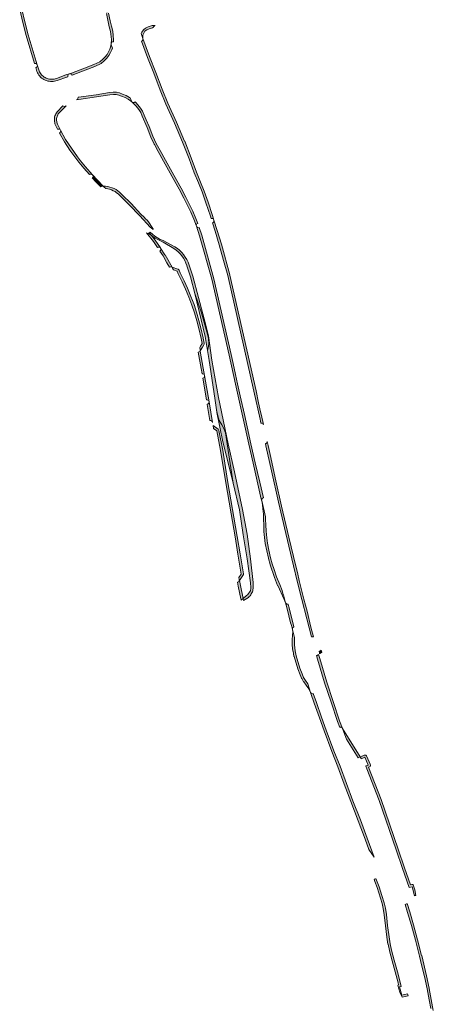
# Model space of a CAD drawing. Extents: x 98391 to 109703, y 464044 to 471306.
# Tile 22 of 31: x 104105 to 104292, y 469583 to 470028. Entities that reach past the tile are written whole.
import ezdxf

# ---------------------------------------------------------------- set-up
doc = ezdxf.new("R2010")
doc.units = 0
doc.layers.add('002 JA', color=3, linetype='Continuous', lineweight=20, true_color=0x00ff00)

msp = doc.modelspace()

# ---------------------------------------------------------------- hatches: boundary and pattern name
at = {"layer": '002 JA', "true_color": 0x00ff00}
for points in [[(104139.11, 470074.37), (104139.07, 470072.97), (104138.97, 470071.28), (104138.35, 470066.95), (104138.34, 470066.77), (104138.44, 470064.21), (104138.44, 470064.15), (104138.73, 470061.19), (104138.73, 470061.16), (104139.25, 470057.15), (104139.26, 470057.11), (104140.1, 470051.98), (104140.11, 470051.95), (104141.26, 470046.11), (104142.7, 470038.7), (104142.71, 470038.66), (104143.65, 470034.74), (104144.42, 470031.11), (104144.43, 470031.11), (104145.75, 470025.11), (104145.76, 470025.08), (104146.3, 470022.91), (104146.68, 470019.35), (104146.55, 470017.42), (104146.56, 470017.46), (104146.69, 470017.81), (104146.94, 470018.1), (104147.27, 470018.27), (104147.62, 470018.3), (104147.68, 470019.37), (104147.48, 470021.21), (104147.29, 470023.08), (104146.73, 470025.33), (104146.18, 470027.81), (104145.4, 470031.32), (104144.63, 470034.96), (104143.68, 470038.89), (104142.25, 470046.3), (104141.09, 470052.14), (104140.24, 470057.28), (104139.72, 470061.28), (104139.44, 470064.25), (104139.34, 470066.81), (104139.63, 470068.77), (104139.97, 470071.18), (104140.07, 470072.92), (104140.09, 470073.41), (104139.96, 470073.41), (104139.64, 470073.51), (104139.38, 470073.72), (104139.2, 470074), (104139.12, 470074.32), (104139.11, 470074.37)], [(104106.2, 470033.12), (104105.25, 470032.88), (104105.23, 470032.88), (104106.61, 470027.07), (104108.12, 470021.22), (104111.93, 470008.54), (104111.96, 470008.55), (104112.34, 470008.58), (104112.71, 470008.46), (104113, 470008.21), (104113.18, 470007.87), (104113.18, 470007.87), (104109.08, 470021.49), (104107.58, 470027.31), (104106.2, 470033.12)], [(104160.19, 470022.12), (104160.94, 470019.85), (104160.96, 470019.78), (104160.85, 470020.52), (104160.94, 470021.28), (104161.31, 470022.27), (104161.88, 470023.08), (104162.65, 470023.66), (104163.77, 470024.2), (104165.23, 470024.65), (104165.67, 470025), (104165.71, 470025.06), (104166.41, 470025.63), (104166.46, 470025.67), (104165.2, 470025.69), (104163.4, 470025.14), (104162.13, 470024.52), (104161.15, 470023.78), (104160.42, 470022.74), (104160.19, 470022.12)], [(104160.33, 470018.6), (104162.97, 470011.29), (104165.82, 470004.08), (104167.4, 470000), (104168.75, 469996.51), (104171.35, 469990.15), (104175.18, 469981.55), (104178.9, 469973.02), (104181.81, 469965.49), (104184.18, 469959.04), (104186.07, 469954.55), (104187.69, 469950.5), (104189.43, 469945.47), (104191.44, 469939.44), (104191.77, 469938.41), (104192.05, 469938.46), (104192.37, 469938.42), (104192.65, 469938.28), (104192.88, 469938.05), (104193.02, 469937.77), (104193.02, 469937.77), (104192.4, 469939.74), (104192.39, 469939.75), (104190.38, 469945.78), (104190.38, 469945.8), (104188.63, 469950.83), (104188.62, 469950.87), (104187, 469954.92), (104186.99, 469954.93), (104185.12, 469959.4), (104182.75, 469965.83), (104182.74, 469965.85), (104179.83, 469973.38), (104179.81, 469973.42), (104176.09, 469981.95), (104176.09, 469981.96), (104172.27, 469990.54), (104169.68, 469996.88), (104166.75, 470004.44), (104166.75, 470004.45), (104163.9, 470011.65), (104160.96, 470019.78), (104160.98, 470019.68), (104160.97, 470019.31), (104160.82, 470018.97), (104160.56, 470018.71), (104160.33, 470018.6)], [(104146.55, 470017.42), (104146.33, 470015.96), (104146, 470015.05), (104144.73, 470012.61), (104143.94, 470011.53), (104142.83, 470010.51), (104141.46, 470009.33), (104138.81, 470008.01), (104134.52, 470006.41), (104134.52, 470006.4), (104128.6, 470004.13), (104127.67, 470003.82), (104127.68, 470003.82), (104128, 470003.87), (104128.32, 470003.81), (104128.6, 470003.66), (104128.82, 470003.43), (104128.93, 470003.18), (104128.94, 470003.18), (104134.88, 470005.47), (104139.21, 470007.09), (104142.01, 470008.49), (104143.49, 470009.76), (104144.7, 470010.86), (104145.58, 470012.09), (104146.33, 470013.49), (104146.92, 470014.64), (104147.18, 470015.37), (104146.61, 470016.97), (104146.56, 470017.17), (104146.55, 470017.37), (104146.55, 470017.42)], [(104113.97, 470005.24), (104113.18, 470007.87), (104113.18, 470007.87), (104113.22, 470007.56), (104113.16, 470007.24), (104113.01, 470006.96), (104112.77, 470006.75), (104112.51, 470006.63), (104113.02, 470004.91), (104113.27, 470004.35), (104113.56, 470003.8), (104113.9, 470003.29), (104114.29, 470002.8), (104114.71, 470002.35), (104115.17, 470001.94), (104115.67, 470001.58), (104116.2, 470001.25), (104116.75, 470000.98), (104117.32, 470000.75), (104117.92, 470000.57), (104118.52, 470000.45), (104119.14, 470000.38), (104119.75, 470000.36), (104120.37, 470000.4), (104120.98, 470000.49), (104121.58, 470000.63), (104122.17, 470000.83), (104126.49, 470002.36), (104127.04, 470002.55), (104127.03, 470002.61), (104127, 470002.98), (104127.11, 470003.34), (104127.35, 470003.63), (104127.67, 470003.82), (104127.67, 470003.82), (104126.17, 470003.31), (104126.16, 470003.31), (104121.83, 470001.77), (104121.81, 470001.76), (104121.31, 470001.6), (104120.79, 470001.47), (104120.27, 470001.39), (104119.74, 470001.36), (104119.22, 470001.38), (104118.69, 470001.43), (104118.17, 470001.54), (104117.67, 470001.69), (104117.17, 470001.88), (104116.7, 470002.12), (104116.25, 470002.39), (104115.82, 470002.71), (104115.43, 470003.05), (104115.06, 470003.44), (104114.73, 470003.85), (104114.44, 470004.29), (104114.18, 470004.75), (104113.97, 470005.24)], [(104131.63, 469993.27), (104131.65, 469993.01), (104131.58, 469992.69), (104131.41, 469992.42), (104131.16, 469992.21), (104130.86, 469992.09), (104130.86, 469992.09), (104131.92, 469992.31), (104139.94, 469993.42), (104139.97, 469993.42), (104146.01, 469994.41), (104147.59, 469994.53), (104148.87, 469994.51), (104150.04, 469994.23), (104151.32, 469993.78), (104152.9, 469993.18), (104154.35, 469992.37), (104155.96, 469991.16), (104155.98, 469991.14), (104155.98, 469991.14), (104155.84, 469991.32), (104155.74, 469991.52), (104155.22, 469992.97), (104154.89, 469993.21), (104153.33, 469994.09), (104151.66, 469994.72), (104150.33, 469995.19), (104149, 469995.51), (104147.56, 469995.53), (104145.9, 469995.41), (104139.81, 469994.41), (104131.76, 469993.3), (104131.63, 469993.27)], [(104122.92, 469986.06), (104126.2, 469989.35), (104126.15, 469989.32), (104125.82, 469989.15), (104125.46, 469989.1), (104125.1, 469989.2), (104124.78, 469989.35), (104122.16, 469986.71), (104121.86, 469986.28), (104121.6, 469985.82), (104121.37, 469985.34), (104121.19, 469984.84), (104121.05, 469984.33), (104120.96, 469983.81), (104120.92, 469983.28), (104120.92, 469982.75), (104120.96, 469982.22), (104121.06, 469981.7), (104121.2, 469981.19), (104121.38, 469980.7), (104121.69, 469980.05), (104122, 469979.42), (104122.32, 469978.78), (104122.55, 469978.88), (104122.88, 469978.9), (104123.19, 469978.81), (104123.47, 469978.63), (104123.66, 469978.37), (104123.66, 469978.37), (104123.19, 469979.27), (104122.74, 469980.18), (104122.29, 469981.1), (104122.14, 469981.51), (104122.03, 469981.93), (104121.96, 469982.36), (104121.92, 469982.79), (104121.92, 469983.23), (104121.95, 469983.66), (104122.02, 469984.09), (104122.13, 469984.51), (104122.28, 469984.92), (104122.46, 469985.32), (104122.67, 469985.7), (104122.92, 469986.06)], [(104157.39, 469991.17), (104157.38, 469991.14), (104157.06, 469990.93), (104156.68, 469990.86), (104156.31, 469990.93), (104155.99, 469991.13), (104155.98, 469991.14), (104157.97, 469989.19), (104159.11, 469987.73), (104159.95, 469986.43), (104160.67, 469984.77), (104162.82, 469979.62), (104164.55, 469975.27), (104164.58, 469975.21), (104166.1, 469971.99), (104166.12, 469971.94), (104167.86, 469968.71), (104167.87, 469968.69), (104170.31, 469964.4), (104174.04, 469957.55), (104174.05, 469957.54), (104177.35, 469951.64), (104179.43, 469947.7), (104181.09, 469944.28), (104181.1, 469944.26), (104182.59, 469941.32), (104183.95, 469938.16), (104185.11, 469934.98), (104185.11, 469935), (104185.06, 469935.38), (104185.16, 469935.75), (104185.39, 469936.05), (104185.71, 469936.25), (104184.88, 469938.53), (104183.5, 469941.74), (104181.99, 469944.72), (104180.32, 469948.16), (104178.23, 469952.12), (104174.92, 469958.03), (104171.19, 469964.89), (104168.74, 469969.18), (104167, 469972.41), (104165.48, 469975.64), (104163.74, 469980), (104162.46, 469983.08), (104161.59, 469985.16), (104160.83, 469986.91), (104159.93, 469988.31), (104158.72, 469989.86), (104157.71, 469990.86), (104157.39, 469991.17)], [(104131.43, 469966.39), (104128.59, 469970.22), (104126, 469974.22), (104123.66, 469978.37), (104123.66, 469978.37), (104123.77, 469978.01), (104123.74, 469977.64), (104123.58, 469977.3), (104123.3, 469977.05), (104123.24, 469977.02), (104125.49, 469973.13), (104127.96, 469969.38), (104130.64, 469965.77), (104131.99, 469963.94), (104134.26, 469961.15), (104136.76, 469958.29), (104137.02, 469958.45), (104137.32, 469958.53), (104137.64, 469958.51), (104137.93, 469958.4), (104138.17, 469958.2), (104138.17, 469958.2), (104135.02, 469961.79), (104132.78, 469964.55), (104131.45, 469966.36), (104131.43, 469966.39)], [(104138.17, 469958.2), (104138.17, 469958.2), (104138.37, 469957.86), (104138.42, 469957.48), (104138.32, 469957.1), (104138.09, 469956.79), (104138.08, 469956.79), (104139.62, 469955.04), (104141.91, 469952.73), (104142.18, 469952.93), (104142.55, 469953.02), (104142.7, 469953.03), (104142.85, 469953.04), (104143.01, 469953.04), (104140.35, 469955.72), (104138.17, 469958.2)], [(104143.01, 469953.04), (104143.44, 469952.61), (104144.14, 469952), (104145.03, 469951.87), (104145.89, 469951.67), (104146.74, 469951.39), (104147.56, 469951.03), (104148.34, 469950.6), (104149.08, 469950.11), (104149.78, 469949.54), (104154.77, 469944.68), (104159.61, 469939.65), (104164.27, 469934.47), (104164.45, 469934.43), (104164.75, 469934.24), (104165.02, 469934), (104165.29, 469933.77), (104165.56, 469933.54), (104165.65, 469933.74), (104165.07, 469934.35), (104163.44, 469936.93), (104162.81, 469937.63), (104162.17, 469938.34), (104161.53, 469939.04), (104160.05, 469940.39), (104155.58, 469945.25), (104154.24, 469946.63), (104152.99, 469947.85), (104151.73, 469949.07), (104150.46, 469950.27), (104150.44, 469950.29), (104149.65, 469950.93), (104148.81, 469951.49), (104147.92, 469951.97), (104146.98, 469952.36), (104146.02, 469952.67), (104145.03, 469952.89), (104144.02, 469953.01), (104143.01, 469953.04)], [(104214.64, 469811.04), (104214.65, 469811.42), (104214.79, 469811.78), (104215.06, 469812.05), (104215.4, 469812.2), (104213.79, 469819.28), (104211.77, 469828.08), (104209.78, 469836.64), (104208.08, 469844.34), (104206.83, 469849.94), (104204.98, 469858.34), (104203.77, 469863.74), (104202.84, 469867.98), (104201.73, 469872.98), (104200.86, 469876.98), (104193.05, 469911.24), (104187.52, 469930.86), (104186.37, 469934.36), (104186.01, 469934.31), (104185.63, 469934.4), (104185.32, 469934.63), (104185.12, 469934.97), (104185.11, 469934.98), (104186.56, 469930.57), (104192.08, 469911), (104199.89, 469876.76), (104202.8, 469863.53), (104202.8, 469863.52), (104208.8, 469836.43), (104208.8, 469836.42), (104210.8, 469827.85), (104214.49, 469811.68), (104214.49, 469811.67), (104214.65, 469811.01), (104214.64, 469811.04)], [(104193.02, 469937.77), (104193.07, 469937.39), (104192.97, 469937.02), (104192.74, 469936.72), (104192.41, 469936.52), (104192.38, 469936.51), (104193.58, 469932.72), (104195.48, 469926.55), (104197.44, 469919.42), (104199.29, 469912.66), (104211.12, 469860.36), (104213.91, 469847.72), (104214.3, 469845.95), (104214.49, 469845.98), (104214.84, 469845.93), (104215.14, 469845.76), (104215.37, 469845.49), (104215.45, 469845.36), (104214.43, 469850.01), (104214.1, 469851.01), (104213.28, 469855.22), (104212.09, 469860.58), (104212.09, 469860.58), (104200.27, 469912.89), (104200.25, 469912.93), (104196.44, 469926.82), (104196.43, 469926.85), (104194.54, 469933.01), (104194.53, 469933.02), (104193.02, 469937.77), (104193.02, 469937.77)], [(104162.51, 469931.91), (104165.71, 469928.03), (104167.53, 469925.4), (104167.78, 469925.52), (104168.1, 469925.57), (104168.42, 469925.52), (104168.7, 469925.36), (104168.91, 469925.13), (104168.91, 469925.14), (104166.53, 469928.6), (104166.48, 469928.67), (104164.77, 469930.75), (104164.32, 469931.08), (104163.89, 469931.43), (104163.47, 469931.78), (104163.39, 469931.74), (104163.01, 469931.7), (104162.64, 469931.81), (104162.51, 469931.91)], [(104209.82, 469771.76), (104209.79, 469771.36), (104209.73, 469770.97), (104209.65, 469770.58), (104209.53, 469770.2), (104209.31, 469769.88), (104209.26, 469769.79), (104209.06, 469769.41), (104208.85, 469769.12), (104208.2, 469768.4), (104207.86, 469768.06), (104206.26, 469766.74), (104206.48, 469765.81), (104208.62, 469767.19), (104209.01, 469767.55), (104209.37, 469767.94), (104209.69, 469768.35), (104209.97, 469768.79), (104210.22, 469769.26), (104210.43, 469769.74), (104210.59, 469770.25), (104210.71, 469770.76), (104210.79, 469771.28), (104210.82, 469771.81), (104210.81, 469773.9), (104209.6, 469784.68), (104208.02, 469795.76), (104205.96, 469806.91), (104202.3, 469823.91), (104199.46, 469836.68), (104195.13, 469857.49), (104192.16, 469874.43), (104190.58, 469885.42), (104188.63, 469893.16), (104183.5, 469912.4), (104181.81, 469917.44), (104181.35, 469918.69), (104180.78, 469919.89), (104180.11, 469921.04), (104179.35, 469922.12), (104178.49, 469923.14), (104177.55, 469924.08), (104176.54, 469924.94), (104175.45, 469925.71), (104170.11, 469928.49), (104168.8, 469929.04), (104167.55, 469929.7), (104166.36, 469930.47), (104165.24, 469931.34), (104164.21, 469932.32), (104163.77, 469931.96), (104164.77, 469930.75), (104166.46, 469929.6), (104168.24, 469928.59), (104170.1, 469927.73), (104174.92, 469924.85), (104175.94, 469924.14), (104176.88, 469923.34), (104177.76, 469922.46), (104178.56, 469921.51), (104179.27, 469920.49), (104179.9, 469919.42), (104180.43, 469918.3), (104180.86, 469917.14), (104180.86, 469917.13), (104182.54, 469912.12), (104184.41, 469904.56), (104187.25, 469896.35), (104189.9, 469887.26), (104190.62, 469884.3), (104190.81, 469881.67), (104190.45, 469880.06), (104190.13, 469878.87), (104190.93, 469874.27), (104193.46, 469857.31), (104194.18, 469851.91), (104194.62, 469849.81), (104195.5, 469847.11), (104196.56, 469845.16), (104197.58, 469843.58), (104198.31, 469841.6), (104198.73, 469838.52), (104201.73, 469818.88), (104204.62, 469806.72), (104206.33, 469795.49), (104206.33, 469795.48), (104208.15, 469784.6), (104209.57, 469773.84), (104209.82, 469771.76)], [(104168.91, 469925.13), (104169.06, 469924.79), (104169.07, 469924.41), (104168.94, 469924.05), (104168.68, 469923.77), (104168.63, 469923.73), (104170.07, 469921.52), (104171.84, 469918.42), (104172.96, 469916.45), (104173, 469916.48), (104173.37, 469916.58), (104173.74, 469916.54), (104174.12, 469916.42), (104170.94, 469922.01), (104170.91, 469922.06), (104168.92, 469925.12), (104168.91, 469925.13)], [(104174.12, 469916.42), (104174.32, 469916.08), (104174.36, 469916), (104174.72, 469915.19), (104176.37, 469914.67), (104176.93, 469913.48), (104178.73, 469909.81), (104180.19, 469906.55), (104181.71, 469902.88), (104183.14, 469899.23), (104184.23, 469895.81), (104185.27, 469892.14), (104186.16, 469888.8), (104187.27, 469884.26), (104187.67, 469881.9), (104187.01, 469880.8), (104186.62, 469880.21), (104186.8, 469879.14), (104186.81, 469879.07), (104186.85, 469878.72), (104187.84, 469880.25), (104187.86, 469880.29), (104188.52, 469881.39), (104188.65, 469881.71), (104188.65, 469882.07), (104188.25, 469884.43), (104188.24, 469884.5), (104187.13, 469889.04), (104187.13, 469889.06), (104186.24, 469892.39), (104186.23, 469892.41), (104185.19, 469896.08), (104185.18, 469896.11), (104184.1, 469899.53), (104184.08, 469899.59), (104182.64, 469903.25), (104182.64, 469903.27), (104181.12, 469906.94), (104181.11, 469906.96), (104179.64, 469910.22), (104179.62, 469910.25), (104177.83, 469913.92), (104177.28, 469915.1), (104177.13, 469915.33), (104176.92, 469915.51), (104176.67, 469915.63), (104174.12, 469916.42)], [(104184.41, 469904.56), (104187.36, 469892.7), (104189.03, 469885.12), (104190.13, 469878.87), (104190.45, 469880.06), (104190.81, 469881.67), (104190.62, 469884.3), (104189.9, 469887.26), (104187.25, 469896.35), (104184.41, 469904.56)], [(104186.65, 469878.42), (104186.42, 469878.18), (104186.12, 469878.02), (104185.94, 469877.99), (104187.27, 469870.7), (104187.69, 469868.31), (104187.7, 469868.31), (104188.09, 469868.3), (104188.44, 469868.14), (104188.71, 469867.86), (104188.85, 469867.49), (104188.85, 469867.5), (104188.26, 469870.87), (104188.26, 469870.88), (104186.87, 469878.5), (104186.85, 469878.72), (104186.65, 469878.42)], [(104188.03, 469866.34), (104189.69, 469856.44), (104189.97, 469856.45), (104190.28, 469856.36), (104190.54, 469856.18), (104190.74, 469855.93), (104190.84, 469855.62), (104190.84, 469855.62), (104188.85, 469867.49), (104188.85, 469867.49), (104188.85, 469867.18), (104188.76, 469866.88), (104188.58, 469866.63), (104188.33, 469866.44), (104188.03, 469866.34)], [(104190.84, 469855.62), (104190.84, 469855.62), (104190.83, 469855.24), (104190.68, 469854.89), (104190.41, 469854.63), (104190.06, 469854.48), (104190.02, 469854.47), (104191.25, 469847.13), (104191.26, 469847.13), (104191.65, 469847.12), (104192, 469846.96), (104192.27, 469846.67), (104192.4, 469846.31), (104192.41, 469846.31), (104190.84, 469855.62)], [(104194.18, 469851.91), (104194.32, 469850.85), (104194.34, 469850.78), (104197.13, 469837.56), (104197.14, 469837.53), (104200.69, 469823.26), (104201.73, 469818.88), (104198.73, 469838.52), (104198.31, 469841.6), (104197.58, 469843.58), (104196.56, 469845.16), (104195.5, 469847.11), (104194.62, 469849.81), (104194.18, 469851.91)], [(104204.61, 469774.87), (104206.2, 469777.16), (104206.36, 469777.51), (104206.37, 469777.9), (104204.85, 469786.86), (104203.59, 469794.69), (104203.59, 469794.7), (104199.23, 469820.09), (104197.03, 469833.78), (104197.02, 469833.81), (104195.31, 469842.64), (104195.17, 469842.99), (104194.91, 469843.26), (104192.65, 469844.9), (104192.88, 469843.49), (104194.33, 469842.45), (104196.04, 469833.62), (104198.25, 469819.93), (104200.82, 469804.96), (104202.61, 469794.53), (104203.87, 469786.69), (104205.38, 469777.73), (104204.36, 469776.26), (104204.53, 469775.28), (104204.61, 469774.87)], [(104216.34, 469836.73), (104216.57, 469835.66), (104219.1, 469824.48), (104222.3, 469810.22), (104225.5, 469796.14), (104229.11, 469781.51), (104230.69, 469774.58), (104232.78, 469766.21), (104235.01, 469757.49), (104237.12, 469749.38), (104237.47, 469749.41), (104238.15, 469749.35), (104236.93, 469753.79), (104235.16, 469760.95), (104233.75, 469766.46), (104231.66, 469774.82), (104230.83, 469778.44), (104230.13, 469781.32), (104226.93, 469794.37), (104223.62, 469808.45), (104221, 469819.97), (104218.89, 469829.75), (104218.78, 469830.44), (104217.55, 469835.88), (104217.16, 469837.65), (104217.08, 469837.4), (104216.91, 469837.07), (104216.62, 469836.83), (104216.34, 469836.73)], [(104214.65, 469811.01), (104215.01, 469809.09), (104215.2, 469807.31), (104215.4, 469804.82), (104215.45, 469802.4), (104215.45, 469802.38), (104215.55, 469799.98), (104215.61, 469797.15), (104215.62, 469797.06), (104216.22, 469791.63), (104216.24, 469791.52), (104217.7, 469784.9), (104217.71, 469784.86), (104218.45, 469782.08), (104218.47, 469782.01), (104220.44, 469776.21), (104220.45, 469776.16), (104221.86, 469772.63), (104221.88, 469772.58), (104224.78, 469766.24), (104225.42, 469764.78), (104224.45, 469768.33), (104224.44, 469768.37), (104223.98, 469770.38), (104222.79, 469773), (104221.38, 469776.53), (104220.26, 469779.87), (104219.41, 469782.33), (104218.68, 469785.12), (104217.91, 469788.56), (104217.21, 469791.74), (104216.93, 469794.17), (104216.61, 469797.17), (104216.55, 469800.01), (104216.45, 469802.42), (104216.42, 469803.49), (104216.39, 469803.64), (104214.65, 469811.01)], [(104205.4, 469766.03), (104206.26, 469766.74), (104206.25, 469766.77), (104205.06, 469772.55), (104204.61, 469774.87), (104204.37, 469774.53), (104204.13, 469774.29), (104203.83, 469774.14), (104203.74, 469774.13), (104204.08, 469772.35), (104205.27, 469766.55), (104205.4, 469766.03)], [(104228.53, 469752.84), (104228.56, 469753.21), (104228.72, 469753.54), (104228.99, 469753.79), (104229.26, 469753.9), (104228.87, 469755.31), (104226.95, 469762.97), (104226.62, 469764.16), (104226.33, 469764.12), (104225.97, 469764.2), (104225.66, 469764.41), (104225.45, 469764.72), (104225.42, 469764.78), (104225.98, 469762.72), (104227.9, 469755.07), (104227.91, 469755.05), (104228.54, 469752.76), (104228.53, 469752.84)], [(104228.54, 469752.76), (104228.67, 469751.44), (104228.56, 469750.11), (104228.55, 469750.05), (104228.51, 469748.26), (104228.51, 469748.24), (104228.5, 469745.74), (104228.51, 469745.63), (104228.81, 469742.97), (104228.82, 469742.9), (104229.25, 469740.59), (104229.28, 469740.48), (104230.98, 469734.98), (104231, 469734.91), (104232.04, 469732.25), (104232.05, 469732.23), (104232.69, 469730.69), (104232.76, 469730.56), (104233.63, 469729.1), (104233.67, 469729.03), (104234.73, 469727.54), (104235.9, 469725.84), (104236.72, 469724.3), (104235.5, 469728.18), (104234.49, 469729.61), (104233.61, 469731.08), (104232.97, 469732.62), (104231.93, 469735.27), (104230.24, 469740.77), (104229.8, 469743.09), (104229.5, 469745.74), (104229.51, 469748.24), (104229.53, 469749.15), (104228.54, 469752.76)], [(104240.83, 469741.74), (104241.82, 469742.42), (104241.5, 469743.42), (104240.58, 469742.79), (104240.74, 469742.24), (104240.83, 469741.74)], [(104251.18, 469708.01), (104249.91, 469711.43), (104246.96, 469720.2), (104244.05, 469728.92), (104240.87, 469739.55), (104240.35, 469741.42), (104239.76, 469741.02), (104239.46, 469740.89), (104239.91, 469739.28), (104243.1, 469728.62), (104246.01, 469719.88), (104248.97, 469711.1), (104249.93, 469708.49), (104250.19, 469708.56), (104250.55, 469708.52), (104250.88, 469708.36), (104251.13, 469708.09), (104251.18, 469708.01)], [(104237.96, 469723.75), (104237.68, 469723.69), (104237.31, 469723.75), (104237, 469723.93), (104236.77, 469724.22), (104236.72, 469724.3), (104236.88, 469723.82), (104236.89, 469723.78), (104238.45, 469719.35), (104240.73, 469712.74), (104240.73, 469712.72), (104242.86, 469706.9), (104242.86, 469706.89), (104246.35, 469697.6), (104246.36, 469697.58), (104249.15, 469690.59), (104252, 469682.83), (104252.01, 469682.82), (104254.98, 469674.93), (104254.99, 469674.92), (104258.33, 469666.31), (104261.43, 469657.99), (104263.12, 469653.34), (104265.48, 469649.75), (104262.37, 469658.34), (104259.27, 469666.66), (104255.92, 469675.28), (104252.94, 469683.17), (104250.08, 469690.95), (104247.29, 469697.95), (104243.8, 469707.24), (104241.67, 469713.06), (104239.4, 469719.68), (104237.96, 469723.75)], [(104258.22, 469694.69), (104258.33, 469694.77), (104259.13, 469695.12), (104251.18, 469708.01), (104252.71, 469703.85), (104253.01, 469703.14), (104258.22, 469694.69)], [(104259.65, 469694.26), (104260.4, 469694.6), (104261.34, 469694.95), (104262.81, 469691.42), (104261.93, 469691.11), (104261.71, 469690.92), (104262.2, 469689.68), (104267.77, 469675.49), (104275.39, 469653.08), (104278.35, 469644.72), (104281.32, 469636.14), (104282.76, 469636.43), (104283.75, 469632.39), (104283.86, 469632.43), (104284.31, 469632.48), (104283.86, 469635), (104283.12, 469637.34), (104282.95, 469637.41), (104282.57, 469637.41), (104281.98, 469637.29), (104279.29, 469645.05), (104279.29, 469645.05), (104276.34, 469653.4), (104268.71, 469675.81), (104268.7, 469675.86), (104262.98, 469690.42), (104263.14, 469690.47), (104263.42, 469690.63), (104263.64, 469690.86), (104263.78, 469691.16), (104263.81, 469691.48), (104263.73, 469691.8), (104262.27, 469695.34), (104262.06, 469695.65), (104261.74, 469695.87), (104261.37, 469695.95), (104260.99, 469695.89), (104260.05, 469695.53), (104259.99, 469695.51), (104259.13, 469695.12), (104259.59, 469694.38), (104259.65, 469694.26)], [(104278.12, 469586.5), (104278.23, 469586.51), (104279.51, 469586.84), (104280.94, 469587.19), (104280.74, 469587.67), (104280.53, 469588.12), (104279.27, 469587.81), (104277.98, 469587.48), (104277.03, 469591.25), (104277.7, 469591.42), (104277.34, 469593.31), (104276.05, 469598.03), (104274.62, 469603.23), (104273.39, 469607.79), (104272.75, 469610.66), (104272.24, 469613.86), (104271.55, 469618.96), (104271.06, 469623.84), (104270.58, 469626.8), (104270.06, 469629.11), (104269, 469632.49), (104267.76, 469636.41), (104266.31, 469640.11), (104266.25, 469640.08), (104265.5, 469639.84), (104265.74, 469638.81), (104266.82, 469636.08), (104269.09, 469628.85), (104269.6, 469626.61), (104270.07, 469623.71), (104270.56, 469618.86), (104270.56, 469618.82), (104271.24, 469613.73), (104271.25, 469613.7), (104271.76, 469610.5), (104271.77, 469610.45), (104272.41, 469607.57), (104272.42, 469607.53), (104273.65, 469602.97), (104273.65, 469602.96), (104276.37, 469593.08), (104276.55, 469592.11), (104276.43, 469592.05), (104276.25, 469591.85), (104277.14, 469588.78), (104278.12, 469586.5)], [(104292.25, 469580.56), (104292.25, 469580.57), (104291.32, 469585.49), (104290.42, 469590.52), (104290.41, 469590.55), (104289.19, 469596.16), (104289.18, 469596.18), (104286.99, 469605.36), (104286.98, 469605.38), (104285.12, 469612.5), (104285.11, 469612.51), (104283.29, 469619.2), (104283.28, 469619.21), (104281.6, 469625.15), (104281.6, 469625.17), (104280.45, 469628.83), (104280.42, 469628.8), (104280.14, 469628.66), (104279.52, 469628.47), (104279.52, 469628.47), (104280.64, 469624.87), (104282.32, 469618.93), (104284.15, 469612.25), (104286.01, 469605.13), (104286.97, 469601.13), (104288.21, 469595.95), (104289.44, 469590.34), (104290.33, 469585.31), (104291.08, 469581.37), (104291.11, 469581.37), (104291.42, 469581.37), (104291.72, 469581.28), (104291.97, 469581.1), (104292.16, 469580.85), (104292.25, 469580.56)]]:
    msp.add_hatch(color=3, dxfattribs=at).paths.add_polyline_path(points)

# ---------------------------------------------------------------- linework, layer by layer
at = {"layer": '002 JA', "color": 54, "true_color": 0x00c000}
for points in [[(104106.2, 470033.12), (104105.25, 470032.88), (104105.23, 470032.88), (104106.61, 470027.07), (104108.12, 470021.22), (104111.93, 470008.54), (104111.96, 470008.55), (104112.34, 470008.58), (104112.71, 470008.46), (104113, 470008.21), (104113.18, 470007.87), (104113.18, 470007.87), (104109.08, 470021.49), (104107.58, 470027.31), (104106.2, 470033.12)], [(104160.19, 470022.12), (104160.94, 470019.85), (104160.96, 470019.78), (104160.85, 470020.52), (104160.94, 470021.28), (104161.31, 470022.27), (104161.88, 470023.08), (104162.65, 470023.66), (104163.77, 470024.2), (104165.23, 470024.65), (104165.67, 470025), (104165.71, 470025.06), (104166.41, 470025.63), (104166.46, 470025.67), (104165.2, 470025.69), (104163.4, 470025.14), (104162.13, 470024.52), (104161.15, 470023.78), (104160.42, 470022.74), (104160.19, 470022.12)], [(104160.33, 470018.6), (104162.97, 470011.29), (104165.82, 470004.08), (104167.4, 470000), (104168.75, 469996.51), (104171.35, 469990.15), (104175.18, 469981.55), (104178.9, 469973.02), (104181.81, 469965.49), (104184.18, 469959.04), (104186.07, 469954.55), (104187.69, 469950.5), (104189.43, 469945.47), (104191.44, 469939.44), (104191.77, 469938.41), (104192.05, 469938.46), (104192.37, 469938.42), (104192.65, 469938.28), (104192.88, 469938.05), (104193.02, 469937.77), (104193.02, 469937.77), (104192.4, 469939.74), (104192.39, 469939.75), (104190.38, 469945.78), (104190.38, 469945.8), (104188.63, 469950.83), (104188.62, 469950.87), (104187, 469954.92), (104186.99, 469954.93), (104185.12, 469959.4), (104182.75, 469965.83), (104182.74, 469965.85), (104179.83, 469973.38), (104179.81, 469973.42), (104176.09, 469981.95), (104176.09, 469981.96), (104172.27, 469990.54), (104169.68, 469996.88), (104166.75, 470004.44), (104166.75, 470004.45), (104163.9, 470011.65), (104160.96, 470019.78), (104160.98, 470019.68), (104160.97, 470019.31), (104160.82, 470018.97), (104160.56, 470018.71), (104160.33, 470018.6)], [(104146.55, 470017.42), (104146.33, 470015.96), (104146, 470015.05), (104144.73, 470012.61), (104143.94, 470011.53), (104142.83, 470010.51), (104141.46, 470009.33), (104138.81, 470008.01), (104134.52, 470006.41), (104134.52, 470006.4), (104128.6, 470004.13), (104127.67, 470003.82), (104127.68, 470003.82), (104128, 470003.87), (104128.32, 470003.81), (104128.6, 470003.66), (104128.82, 470003.43), (104128.93, 470003.18), (104128.94, 470003.18), (104134.88, 470005.47), (104139.21, 470007.09), (104142.01, 470008.49), (104143.49, 470009.76), (104144.7, 470010.86), (104145.58, 470012.09), (104146.33, 470013.49), (104146.92, 470014.64), (104147.18, 470015.37), (104146.61, 470016.97), (104146.56, 470017.17), (104146.55, 470017.37), (104146.55, 470017.42)], [(104113.97, 470005.24), (104113.18, 470007.87), (104113.18, 470007.87), (104113.22, 470007.56), (104113.16, 470007.24), (104113.01, 470006.96), (104112.77, 470006.75), (104112.51, 470006.63), (104113.02, 470004.91), (104113.27, 470004.35), (104113.56, 470003.8), (104113.9, 470003.29), (104114.29, 470002.8), (104114.71, 470002.35), (104115.17, 470001.94), (104115.67, 470001.58), (104116.2, 470001.25), (104116.75, 470000.98), (104117.32, 470000.75), (104117.92, 470000.57), (104118.52, 470000.45), (104119.14, 470000.38), (104119.75, 470000.36), (104120.37, 470000.4), (104120.98, 470000.49), (104121.58, 470000.63), (104122.17, 470000.83), (104126.49, 470002.36), (104127.04, 470002.55), (104127.03, 470002.61), (104127, 470002.98), (104127.11, 470003.34), (104127.35, 470003.63), (104127.67, 470003.82), (104127.67, 470003.82), (104126.17, 470003.31), (104126.16, 470003.31), (104121.83, 470001.77), (104121.81, 470001.76), (104121.31, 470001.6), (104120.79, 470001.47), (104120.27, 470001.39), (104119.74, 470001.36), (104119.22, 470001.38), (104118.69, 470001.43), (104118.17, 470001.54), (104117.67, 470001.69), (104117.17, 470001.88), (104116.7, 470002.12), (104116.25, 470002.39), (104115.82, 470002.71), (104115.43, 470003.05), (104115.06, 470003.44), (104114.73, 470003.85), (104114.44, 470004.29), (104114.18, 470004.75), (104113.97, 470005.24)], [(104131.63, 469993.27), (104131.65, 469993.01), (104131.58, 469992.69), (104131.41, 469992.42), (104131.16, 469992.21), (104130.86, 469992.09), (104130.86, 469992.09), (104131.92, 469992.31), (104139.94, 469993.42), (104139.97, 469993.42), (104146.01, 469994.41), (104147.59, 469994.53), (104148.87, 469994.51), (104150.04, 469994.23), (104151.32, 469993.78), (104152.9, 469993.18), (104154.35, 469992.37), (104155.96, 469991.16), (104155.98, 469991.14), (104155.98, 469991.14), (104155.84, 469991.32), (104155.74, 469991.52), (104155.22, 469992.97), (104154.89, 469993.21), (104153.33, 469994.09), (104151.66, 469994.72), (104150.33, 469995.19), (104149, 469995.51), (104147.56, 469995.53), (104145.9, 469995.41), (104139.81, 469994.41), (104131.76, 469993.3), (104131.63, 469993.27)], [(104122.92, 469986.06), (104126.2, 469989.35), (104126.15, 469989.32), (104125.82, 469989.15), (104125.46, 469989.1), (104125.1, 469989.2), (104124.78, 469989.35), (104122.16, 469986.71), (104121.86, 469986.28), (104121.6, 469985.82), (104121.37, 469985.34), (104121.19, 469984.84), (104121.05, 469984.33), (104120.96, 469983.81), (104120.92, 469983.28), (104120.92, 469982.75), (104120.96, 469982.22), (104121.06, 469981.7), (104121.2, 469981.19), (104121.38, 469980.7), (104121.69, 469980.05), (104122, 469979.42), (104122.32, 469978.78), (104122.55, 469978.88), (104122.88, 469978.9), (104123.19, 469978.81), (104123.47, 469978.63), (104123.66, 469978.37), (104123.66, 469978.37), (104123.19, 469979.27), (104122.74, 469980.18), (104122.29, 469981.1), (104122.14, 469981.51), (104122.03, 469981.93), (104121.96, 469982.36), (104121.92, 469982.79), (104121.92, 469983.23), (104121.95, 469983.66), (104122.02, 469984.09), (104122.13, 469984.51), (104122.28, 469984.92), (104122.46, 469985.32), (104122.67, 469985.7), (104122.92, 469986.06)], [(104157.39, 469991.17), (104157.38, 469991.14), (104157.06, 469990.93), (104156.68, 469990.86), (104156.31, 469990.93), (104155.99, 469991.13), (104155.98, 469991.14), (104157.97, 469989.19), (104159.11, 469987.73), (104159.95, 469986.43), (104160.67, 469984.77), (104162.82, 469979.62), (104164.55, 469975.27), (104164.58, 469975.21), (104166.1, 469971.99), (104166.12, 469971.94), (104167.86, 469968.71), (104167.87, 469968.69), (104170.31, 469964.4), (104174.04, 469957.55), (104174.05, 469957.54), (104177.35, 469951.64), (104179.43, 469947.7), (104181.09, 469944.28), (104181.1, 469944.26), (104182.59, 469941.32), (104183.95, 469938.16), (104185.11, 469934.98), (104185.11, 469935), (104185.06, 469935.38), (104185.16, 469935.75), (104185.39, 469936.05), (104185.71, 469936.25), (104184.88, 469938.53), (104183.5, 469941.74), (104181.99, 469944.72), (104180.32, 469948.16), (104178.23, 469952.12), (104174.92, 469958.03), (104171.19, 469964.89), (104168.74, 469969.18), (104167, 469972.41), (104165.48, 469975.64), (104163.74, 469980), (104162.46, 469983.08), (104161.59, 469985.16), (104160.83, 469986.91), (104159.93, 469988.31), (104158.72, 469989.86), (104157.71, 469990.86), (104157.39, 469991.17)], [(104131.43, 469966.39), (104128.59, 469970.22), (104126, 469974.22), (104123.66, 469978.37), (104123.66, 469978.37), (104123.77, 469978.01), (104123.74, 469977.64), (104123.58, 469977.3), (104123.3, 469977.05), (104123.24, 469977.02), (104125.49, 469973.13), (104127.96, 469969.38), (104130.64, 469965.77), (104131.99, 469963.94), (104134.26, 469961.15), (104136.76, 469958.29), (104137.02, 469958.45), (104137.32, 469958.53), (104137.64, 469958.51), (104137.93, 469958.4), (104138.17, 469958.2), (104138.17, 469958.2), (104135.02, 469961.79), (104132.78, 469964.55), (104131.45, 469966.36), (104131.43, 469966.39)], [(104138.17, 469958.2), (104138.17, 469958.2), (104138.37, 469957.86), (104138.42, 469957.48), (104138.32, 469957.1), (104138.09, 469956.79), (104138.08, 469956.79), (104139.62, 469955.04), (104141.91, 469952.73), (104142.18, 469952.93), (104142.55, 469953.02), (104142.7, 469953.03), (104142.85, 469953.04), (104143.01, 469953.04), (104140.35, 469955.72), (104138.17, 469958.2)], [(104143.01, 469953.04), (104143.44, 469952.61), (104144.14, 469952), (104145.03, 469951.87), (104145.89, 469951.67), (104146.74, 469951.39), (104147.56, 469951.03), (104148.34, 469950.6), (104149.08, 469950.11), (104149.78, 469949.54), (104154.77, 469944.68), (104159.61, 469939.65), (104164.27, 469934.47), (104164.45, 469934.43), (104164.75, 469934.24), (104165.02, 469934), (104165.29, 469933.77), (104165.56, 469933.54), (104165.65, 469933.74), (104165.07, 469934.35), (104163.44, 469936.93), (104162.81, 469937.63), (104162.17, 469938.34), (104161.53, 469939.04), (104160.05, 469940.39), (104155.58, 469945.25), (104154.24, 469946.63), (104152.99, 469947.85), (104151.73, 469949.07), (104150.46, 469950.27), (104150.44, 469950.29), (104149.65, 469950.93), (104148.81, 469951.49), (104147.92, 469951.97), (104146.98, 469952.36), (104146.02, 469952.67), (104145.03, 469952.89), (104144.02, 469953.01), (104143.01, 469953.04)], [(104214.64, 469811.04), (104214.65, 469811.42), (104214.79, 469811.78), (104215.06, 469812.05), (104215.4, 469812.2), (104213.79, 469819.28), (104211.77, 469828.08), (104209.78, 469836.64), (104208.08, 469844.34), (104206.83, 469849.94), (104204.98, 469858.34), (104203.77, 469863.74), (104202.84, 469867.98), (104201.73, 469872.98), (104200.86, 469876.98), (104193.05, 469911.24), (104187.52, 469930.86), (104186.37, 469934.36), (104186.01, 469934.31), (104185.63, 469934.4), (104185.32, 469934.63), (104185.12, 469934.97), (104185.11, 469934.98), (104186.56, 469930.57), (104192.08, 469911), (104199.89, 469876.76), (104202.8, 469863.53), (104202.8, 469863.52), (104208.8, 469836.43), (104208.8, 469836.42), (104210.8, 469827.85), (104214.49, 469811.68), (104214.49, 469811.67), (104214.65, 469811.01), (104214.64, 469811.04)], [(104193.02, 469937.77), (104193.07, 469937.39), (104192.97, 469937.02), (104192.74, 469936.72), (104192.41, 469936.52), (104192.38, 469936.51), (104193.58, 469932.72), (104195.48, 469926.55), (104197.44, 469919.42), (104199.29, 469912.66), (104211.12, 469860.36), (104213.91, 469847.72), (104214.3, 469845.95), (104214.49, 469845.98), (104214.84, 469845.93), (104215.14, 469845.76), (104215.37, 469845.49), (104215.45, 469845.36), (104214.43, 469850.01), (104214.1, 469851.01), (104213.28, 469855.22), (104212.09, 469860.58), (104212.09, 469860.58), (104200.27, 469912.89), (104200.25, 469912.93), (104196.44, 469926.82), (104196.43, 469926.85), (104194.54, 469933.01), (104194.53, 469933.02), (104193.02, 469937.77), (104193.02, 469937.77)], [(104162.51, 469931.91), (104165.71, 469928.03), (104167.53, 469925.4), (104167.78, 469925.52), (104168.1, 469925.57), (104168.42, 469925.52), (104168.7, 469925.36), (104168.91, 469925.13), (104168.91, 469925.14), (104166.53, 469928.6), (104166.48, 469928.67), (104164.77, 469930.75), (104164.32, 469931.08), (104163.89, 469931.43), (104163.47, 469931.78), (104163.39, 469931.74), (104163.01, 469931.7), (104162.64, 469931.81), (104162.51, 469931.91)], [(104209.82, 469771.76), (104209.79, 469771.36), (104209.73, 469770.97), (104209.65, 469770.58), (104209.53, 469770.2), (104209.31, 469769.88), (104209.26, 469769.79), (104209.06, 469769.41), (104208.85, 469769.12), (104208.2, 469768.4), (104207.86, 469768.06), (104206.26, 469766.74), (104206.48, 469765.81), (104208.62, 469767.19), (104209.01, 469767.55), (104209.37, 469767.94), (104209.69, 469768.35), (104209.97, 469768.79), (104210.22, 469769.26), (104210.43, 469769.74), (104210.59, 469770.25), (104210.71, 469770.76), (104210.79, 469771.28), (104210.82, 469771.81), (104210.81, 469773.9), (104209.6, 469784.68), (104208.02, 469795.76), (104205.96, 469806.91), (104202.3, 469823.91), (104199.46, 469836.68), (104195.13, 469857.49), (104192.16, 469874.43), (104190.58, 469885.42), (104188.63, 469893.16), (104183.5, 469912.4), (104181.81, 469917.44), (104181.35, 469918.69), (104180.78, 469919.89), (104180.11, 469921.04), (104179.35, 469922.12), (104178.49, 469923.14), (104177.55, 469924.08), (104176.54, 469924.94), (104175.45, 469925.71), (104170.11, 469928.49), (104168.8, 469929.04), (104167.55, 469929.7), (104166.36, 469930.47), (104165.24, 469931.34), (104164.21, 469932.32), (104163.77, 469931.96), (104164.77, 469930.75), (104166.46, 469929.6), (104168.24, 469928.59), (104170.1, 469927.73), (104174.92, 469924.85), (104175.94, 469924.14), (104176.88, 469923.34), (104177.76, 469922.46), (104178.56, 469921.51), (104179.27, 469920.49), (104179.9, 469919.42), (104180.43, 469918.3), (104180.86, 469917.14), (104180.86, 469917.13), (104182.54, 469912.12), (104184.41, 469904.56), (104187.25, 469896.35), (104189.9, 469887.26), (104190.62, 469884.3), (104190.81, 469881.67), (104190.45, 469880.06), (104190.13, 469878.87), (104190.93, 469874.27), (104193.46, 469857.31), (104194.18, 469851.91), (104194.62, 469849.81), (104195.5, 469847.11), (104196.56, 469845.16), (104197.58, 469843.58), (104198.31, 469841.6), (104198.73, 469838.52), (104201.73, 469818.88), (104204.62, 469806.72), (104206.33, 469795.49), (104206.33, 469795.48), (104208.15, 469784.6), (104209.57, 469773.84), (104209.82, 469771.76)], [(104168.91, 469925.13), (104169.06, 469924.79), (104169.07, 469924.41), (104168.94, 469924.05), (104168.68, 469923.77), (104168.63, 469923.73), (104170.07, 469921.52), (104171.84, 469918.42), (104172.96, 469916.45), (104173, 469916.48), (104173.37, 469916.58), (104173.74, 469916.54), (104174.12, 469916.42), (104170.94, 469922.01), (104170.91, 469922.06), (104168.92, 469925.12), (104168.91, 469925.13)], [(104174.12, 469916.42), (104174.32, 469916.08), (104174.36, 469916), (104174.72, 469915.19), (104176.37, 469914.67), (104176.93, 469913.48), (104178.73, 469909.81), (104180.19, 469906.55), (104181.71, 469902.88), (104183.14, 469899.23), (104184.23, 469895.81), (104185.27, 469892.14), (104186.16, 469888.8), (104187.27, 469884.26), (104187.67, 469881.9), (104187.01, 469880.8), (104186.62, 469880.21), (104186.8, 469879.14), (104186.81, 469879.07), (104186.85, 469878.72), (104187.84, 469880.25), (104187.86, 469880.29), (104188.52, 469881.39), (104188.65, 469881.71), (104188.65, 469882.07), (104188.25, 469884.43), (104188.24, 469884.5), (104187.13, 469889.04), (104187.13, 469889.06), (104186.24, 469892.39), (104186.23, 469892.41), (104185.19, 469896.08), (104185.18, 469896.11), (104184.1, 469899.53), (104184.08, 469899.59), (104182.64, 469903.25), (104182.64, 469903.27), (104181.12, 469906.94), (104181.11, 469906.96), (104179.64, 469910.22), (104179.62, 469910.25), (104177.83, 469913.92), (104177.28, 469915.1), (104177.13, 469915.33), (104176.92, 469915.51), (104176.67, 469915.63), (104174.12, 469916.42)], [(104184.41, 469904.56), (104187.36, 469892.7), (104189.03, 469885.12), (104190.13, 469878.87), (104190.45, 469880.06), (104190.81, 469881.67), (104190.62, 469884.3), (104189.9, 469887.26), (104187.25, 469896.35), (104184.41, 469904.56)], [(104186.65, 469878.42), (104186.42, 469878.18), (104186.12, 469878.02), (104185.94, 469877.99), (104187.27, 469870.7), (104187.69, 469868.31), (104187.7, 469868.31), (104188.09, 469868.3), (104188.44, 469868.14), (104188.71, 469867.86), (104188.85, 469867.49), (104188.85, 469867.5), (104188.26, 469870.87), (104188.26, 469870.88), (104186.87, 469878.5), (104186.85, 469878.72), (104186.65, 469878.42)], [(104188.03, 469866.34), (104189.69, 469856.44), (104189.97, 469856.45), (104190.28, 469856.36), (104190.54, 469856.18), (104190.74, 469855.93), (104190.84, 469855.62), (104190.84, 469855.62), (104188.85, 469867.49), (104188.85, 469867.49), (104188.85, 469867.18), (104188.76, 469866.88), (104188.58, 469866.63), (104188.33, 469866.44), (104188.03, 469866.34)], [(104190.84, 469855.62), (104190.84, 469855.62), (104190.83, 469855.24), (104190.68, 469854.89), (104190.41, 469854.63), (104190.06, 469854.48), (104190.02, 469854.47), (104191.25, 469847.13), (104191.26, 469847.13), (104191.65, 469847.12), (104192, 469846.96), (104192.27, 469846.67), (104192.4, 469846.31), (104192.41, 469846.31), (104190.84, 469855.62)], [(104194.18, 469851.91), (104194.32, 469850.85), (104194.34, 469850.78), (104197.13, 469837.56), (104197.14, 469837.53), (104200.69, 469823.26), (104201.73, 469818.88), (104198.73, 469838.52), (104198.31, 469841.6), (104197.58, 469843.58), (104196.56, 469845.16), (104195.5, 469847.11), (104194.62, 469849.81), (104194.18, 469851.91)], [(104204.61, 469774.87), (104206.2, 469777.16), (104206.36, 469777.51), (104206.37, 469777.9), (104204.85, 469786.86), (104203.59, 469794.69), (104203.59, 469794.7), (104199.23, 469820.09), (104197.03, 469833.78), (104197.02, 469833.81), (104195.31, 469842.64), (104195.17, 469842.99), (104194.91, 469843.26), (104192.65, 469844.9), (104192.88, 469843.49), (104194.33, 469842.45), (104196.04, 469833.62), (104198.25, 469819.93), (104200.82, 469804.96), (104202.61, 469794.53), (104203.87, 469786.69), (104205.38, 469777.73), (104204.36, 469776.26), (104204.53, 469775.28), (104204.61, 469774.87)], [(104216.34, 469836.73), (104216.57, 469835.66), (104219.1, 469824.48), (104222.3, 469810.22), (104225.5, 469796.14), (104229.11, 469781.51), (104230.69, 469774.58), (104232.78, 469766.21), (104235.01, 469757.49), (104237.12, 469749.38), (104237.47, 469749.41), (104238.15, 469749.35), (104236.93, 469753.79), (104235.16, 469760.95), (104233.75, 469766.46), (104231.66, 469774.82), (104230.83, 469778.44), (104230.13, 469781.32), (104226.93, 469794.37), (104223.62, 469808.45), (104221, 469819.97), (104218.89, 469829.75), (104218.78, 469830.44), (104217.55, 469835.88), (104217.16, 469837.65), (104217.08, 469837.4), (104216.91, 469837.07), (104216.62, 469836.83), (104216.34, 469836.73)], [(104214.65, 469811.01), (104215.01, 469809.09), (104215.2, 469807.31), (104215.4, 469804.82), (104215.45, 469802.4), (104215.45, 469802.38), (104215.55, 469799.98), (104215.61, 469797.15), (104215.62, 469797.06), (104216.22, 469791.63), (104216.24, 469791.52), (104217.7, 469784.9), (104217.71, 469784.86), (104218.45, 469782.08), (104218.47, 469782.01), (104220.44, 469776.21), (104220.45, 469776.16), (104221.86, 469772.63), (104221.88, 469772.58), (104224.78, 469766.24), (104225.42, 469764.78), (104224.45, 469768.33), (104224.44, 469768.37), (104223.98, 469770.38), (104222.79, 469773), (104221.38, 469776.53), (104220.26, 469779.87), (104219.41, 469782.33), (104218.68, 469785.12), (104217.91, 469788.56), (104217.21, 469791.74), (104216.93, 469794.17), (104216.61, 469797.17), (104216.55, 469800.01), (104216.45, 469802.42), (104216.42, 469803.49), (104216.39, 469803.64), (104214.65, 469811.01)], [(104205.4, 469766.03), (104206.26, 469766.74), (104206.25, 469766.77), (104205.06, 469772.55), (104204.61, 469774.87), (104204.37, 469774.53), (104204.13, 469774.29), (104203.83, 469774.14), (104203.74, 469774.13), (104204.08, 469772.35), (104205.27, 469766.55), (104205.4, 469766.03)], [(104228.53, 469752.84), (104228.56, 469753.21), (104228.72, 469753.54), (104228.99, 469753.79), (104229.26, 469753.9), (104228.87, 469755.31), (104226.95, 469762.97), (104226.62, 469764.16), (104226.33, 469764.12), (104225.97, 469764.2), (104225.66, 469764.41), (104225.45, 469764.72), (104225.42, 469764.78), (104225.98, 469762.72), (104227.9, 469755.07), (104227.91, 469755.05), (104228.54, 469752.76), (104228.53, 469752.84)], [(104228.54, 469752.76), (104228.67, 469751.44), (104228.56, 469750.11), (104228.55, 469750.05), (104228.51, 469748.26), (104228.51, 469748.24), (104228.5, 469745.74), (104228.51, 469745.63), (104228.81, 469742.97), (104228.82, 469742.9), (104229.25, 469740.59), (104229.28, 469740.48), (104230.98, 469734.98), (104231, 469734.91), (104232.04, 469732.25), (104232.05, 469732.23), (104232.69, 469730.69), (104232.76, 469730.56), (104233.63, 469729.1), (104233.67, 469729.03), (104234.73, 469727.54), (104235.9, 469725.84), (104236.72, 469724.3), (104235.5, 469728.18), (104234.49, 469729.61), (104233.61, 469731.08), (104232.97, 469732.62), (104231.93, 469735.27), (104230.24, 469740.77), (104229.8, 469743.09), (104229.5, 469745.74), (104229.51, 469748.24), (104229.53, 469749.15), (104228.54, 469752.76)], [(104240.83, 469741.74), (104241.82, 469742.42), (104241.5, 469743.42), (104240.58, 469742.79), (104240.74, 469742.24), (104240.83, 469741.74)], [(104251.18, 469708.01), (104249.91, 469711.43), (104246.96, 469720.2), (104244.05, 469728.92), (104240.87, 469739.55), (104240.35, 469741.42), (104239.76, 469741.02), (104239.46, 469740.89), (104239.91, 469739.28), (104243.1, 469728.62), (104246.01, 469719.88), (104248.97, 469711.1), (104249.93, 469708.49), (104250.19, 469708.56), (104250.55, 469708.52), (104250.88, 469708.36), (104251.13, 469708.09), (104251.18, 469708.01)], [(104237.96, 469723.75), (104237.68, 469723.69), (104237.31, 469723.75), (104237, 469723.93), (104236.77, 469724.22), (104236.72, 469724.3), (104236.88, 469723.82), (104236.89, 469723.78), (104238.45, 469719.35), (104240.73, 469712.74), (104240.73, 469712.72), (104242.86, 469706.9), (104242.86, 469706.89), (104246.35, 469697.6), (104246.36, 469697.58), (104249.15, 469690.59), (104252, 469682.83), (104252.01, 469682.82), (104254.98, 469674.93), (104254.99, 469674.92), (104258.33, 469666.31), (104261.43, 469657.99), (104263.12, 469653.34), (104265.48, 469649.75), (104262.37, 469658.34), (104259.27, 469666.66), (104255.92, 469675.28), (104252.94, 469683.17), (104250.08, 469690.95), (104247.29, 469697.95), (104243.8, 469707.24), (104241.67, 469713.06), (104239.4, 469719.68), (104237.96, 469723.75)], [(104258.22, 469694.69), (104258.33, 469694.77), (104259.13, 469695.12), (104251.18, 469708.01), (104252.71, 469703.85), (104253.01, 469703.14), (104258.22, 469694.69)], [(104259.65, 469694.26), (104260.4, 469694.6), (104261.34, 469694.95), (104262.81, 469691.42), (104261.93, 469691.11), (104261.71, 469690.92), (104262.2, 469689.68), (104267.77, 469675.49), (104275.39, 469653.08), (104278.35, 469644.72), (104281.32, 469636.14), (104282.76, 469636.43), (104283.75, 469632.39), (104283.86, 469632.43), (104284.31, 469632.48), (104283.86, 469635), (104283.12, 469637.34), (104282.95, 469637.41), (104282.57, 469637.41), (104281.98, 469637.29), (104279.29, 469645.05), (104279.29, 469645.05), (104276.34, 469653.4), (104268.71, 469675.81), (104268.7, 469675.86), (104262.98, 469690.42), (104263.14, 469690.47), (104263.42, 469690.63), (104263.64, 469690.86), (104263.78, 469691.16), (104263.81, 469691.48), (104263.73, 469691.8), (104262.27, 469695.34), (104262.06, 469695.65), (104261.74, 469695.87), (104261.37, 469695.95), (104260.99, 469695.89), (104260.05, 469695.53), (104259.99, 469695.51), (104259.13, 469695.12), (104259.59, 469694.38), (104259.65, 469694.26)], [(104278.12, 469586.5), (104278.23, 469586.51), (104279.51, 469586.84), (104280.94, 469587.19), (104280.74, 469587.67), (104280.53, 469588.12), (104279.27, 469587.81), (104277.98, 469587.48), (104277.03, 469591.25), (104277.7, 469591.42), (104277.34, 469593.31), (104276.05, 469598.03), (104274.62, 469603.23), (104273.39, 469607.79), (104272.75, 469610.66), (104272.24, 469613.86), (104271.55, 469618.96), (104271.06, 469623.84), (104270.58, 469626.8), (104270.06, 469629.11), (104269, 469632.49), (104267.76, 469636.41), (104266.31, 469640.11), (104266.25, 469640.08), (104265.5, 469639.84), (104265.74, 469638.81), (104266.82, 469636.08), (104269.09, 469628.85), (104269.6, 469626.61), (104270.07, 469623.71), (104270.56, 469618.86), (104270.56, 469618.82), (104271.24, 469613.73), (104271.25, 469613.7), (104271.76, 469610.5), (104271.77, 469610.45), (104272.41, 469607.57), (104272.42, 469607.53), (104273.65, 469602.97), (104273.65, 469602.96), (104276.37, 469593.08), (104276.55, 469592.11), (104276.43, 469592.05), (104276.25, 469591.85), (104277.14, 469588.78), (104278.12, 469586.5)]]:
    msp.add_lwpolyline(points, close=True, dxfattribs=at)
for points in [[(104144.43, 470031.11), (104145.75, 470025.11), (104145.76, 470025.08), (104146.3, 470022.91), (104146.68, 470019.35), (104146.55, 470017.42), (104146.56, 470017.46), (104146.69, 470017.81), (104146.94, 470018.1), (104147.27, 470018.27), (104147.62, 470018.3), (104147.68, 470019.37), (104147.48, 470021.21), (104147.29, 470023.08), (104146.73, 470025.33), (104146.18, 470027.81), (104145.4, 470031.32)], [(104292.25, 469580.57), (104291.32, 469585.49), (104290.42, 469590.52), (104290.41, 469590.55), (104289.19, 469596.16), (104289.18, 469596.18), (104286.99, 469605.36), (104286.98, 469605.38), (104285.12, 469612.5), (104285.11, 469612.51), (104283.29, 469619.2), (104283.28, 469619.21), (104281.6, 469625.15), (104281.6, 469625.17), (104280.45, 469628.83), (104280.42, 469628.8), (104280.14, 469628.66), (104279.52, 469628.47), (104279.52, 469628.47), (104280.64, 469624.87), (104282.32, 469618.93), (104284.15, 469612.25), (104286.01, 469605.13), (104286.97, 469601.13), (104288.21, 469595.95), (104289.44, 469590.34), (104290.33, 469585.31), (104291.08, 469581.37)]]:
    msp.add_lwpolyline(points, dxfattribs=at)

doc.saveas('drawing.dxf')
